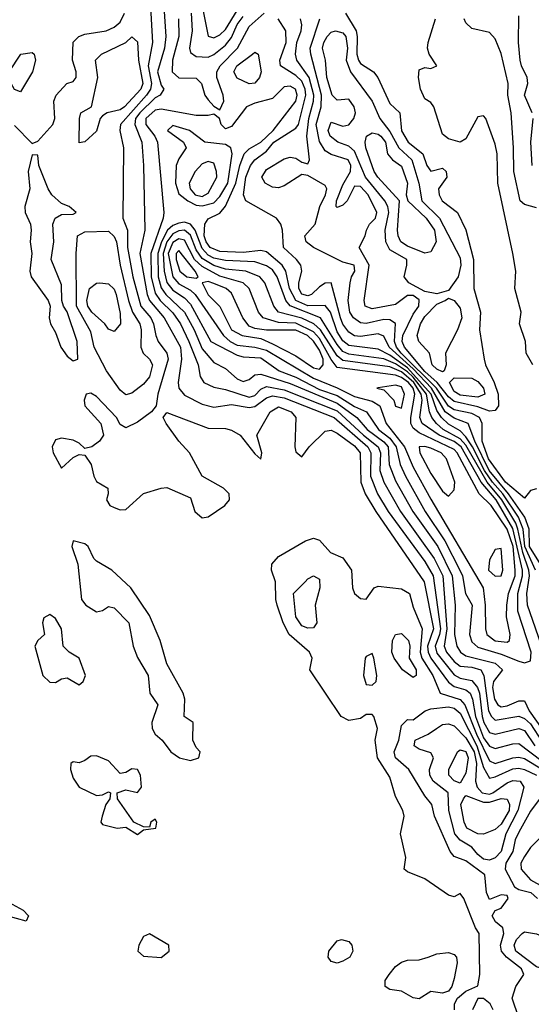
# Model space of a CAD drawing. Header units: metres. Extents: x -51132 to -49532, y -231222 to -229437.
# Tile 231 of 256: x -50802 to -50758, y -230531 to -230447. Entities that reach past the tile are written whole.
import ezdxf

# ---------------------------------------------------------------- set-up
doc = ezdxf.new("R2010")
doc.units = ezdxf.units.M
for name, color, linetype in [('CONTOUR_HALF', 8, 'Continuous'), ('CONTOUR_INDEX', 1, 'Continuous'), ('CONTOUR_INTER', 3, 'Continuous')]:
    doc.layers.add(name, color=color, linetype=linetype)

msp = doc.modelspace()

# ---------------------------------------------------------------- linework, layer by layer
at = {"layer": 'CONTOUR_HALF'}
for points, elevation in [([(-50786.58, -230439.612), (-50787.031, -230440.759), (-50787.095, -230442.759), (-50786.453, -230444.259), (-50785.58, -230448.729), (-50785.08, -230448.863), (-50784.58, -230448.622), (-50784.08, -230448.146), (-50783.08, -230446.544), (-50782.08, -230445.279), (-50782.027, -230444.759), (-50782.979, -230442.759), (-50784.436, -230441.259), (-50785.08, -230440.216), (-50785.58, -230439.74), (-50786.08, -230439.466), (-50786.58, -230439.612)], 11.5), ([(-50790.506, -230445.759), (-50790.321, -230449.259), (-50790.68, -230451.259), (-50790.389, -230452.759), (-50790.471, -230453.259), (-50790.814, -230453.759), (-50793.056, -230456.259), (-50793.09, -230456.759), (-50792.774, -230458.259), (-50792.858, -230464.259), (-50792.441, -230465.259), (-50792.439, -230466.759), (-50792.004, -230469.259), (-50791.318, -230471.759), (-50790.47, -230472.759), (-50790.227, -230473.259), (-50790.035, -230474.259), (-50789.819, -230474.759), (-50789.079, -230475.759), (-50788.98, -230476.259), (-50789.865, -230479.259), (-50790.014, -230480.259), (-50790.404, -230480.759), (-50791.58, -230481.656), (-50792.58, -230482.141), (-50793.08, -230481.85), (-50793.396, -230481.259), (-50795.08, -230479.458), (-50795.58, -230479.171), (-50795.972, -230479.259), (-50796.141, -230479.759), (-50796.078, -230480.259), (-50794.721, -230481.759), (-50794.507, -230482.759), (-50794.847, -230483.259), (-50795.491, -230483.759), (-50796.08, -230483.876), (-50796.58, -230483.426), (-50797.08, -230483.186), (-50798.08, -230483.015), (-50798.58, -230483.152), (-50798.879, -230483.759), (-50798.791, -230484.259), (-50798.08, -230485.561), (-50797.08, -230484.65), (-50796.58, -230484.414), (-50796.08, -230484.449), (-50795.555, -230485.259), (-50795.318, -230486.259), (-50795.08, -230486.718), (-50794.125, -230487.259), (-50794.092, -230487.759), (-50794.246, -230488.259), (-50793.96, -230488.759), (-50793.58, -230488.93), (-50793.08, -230489.122), (-50792.58, -230489.094), (-50791.08, -230487.73), (-50789.58, -230487.26), (-50789.08, -230487.221), (-50787.08, -230488.085), (-50786.7, -230489.259), (-50786.08, -230489.808), (-50785.58, -230489.714), (-50784.134, -230488.759), (-50783.734, -230488.259), (-50783.77, -230487.759), (-50784.271, -230487.259), (-50786.08, -230486.252), (-50787.166, -230484.259), (-50788.07, -230483.259), (-50789.147, -230481.759), (-50789.412, -230481.259), (-50789.08, -230480.829), (-50785.58, -230482.144), (-50784.08, -230482.191), (-50783.58, -230482.331), (-50782.848, -230482.759), (-50781.58, -230484.342), (-50781.08, -230484.796), (-50780.991, -230484.259), (-50781.404, -230482.759), (-50780.277, -230480.759), (-50779.58, -230480.333), (-50778.495, -230480.759), (-50778.099, -230481.259), (-50778.175, -230483.759), (-50778.08, -230484.172), (-50777.58, -230484.589), (-50776.943, -230483.759), (-50775.58, -230482.424), (-50775.08, -230482.329), (-50774.58, -230482.571), (-50773.08, -230483.652), (-50772.612, -230484.259), (-50772.534, -230486.759), (-50772.177, -230487.759), (-50771.279, -230489.259), (-50767.156, -230495.259), (-50766.337, -230499.259), (-50766.849, -230500.759), (-50766.817, -230501.259), (-50766.58, -230501.765), (-50765.08, -230503.824), (-50764.58, -230504.19), (-50763.58, -230504.48), (-50763.231, -230504.759), (-50763.031, -230505.259), (-50762.773, -230506.759), (-50762.08, -230508.573), (-50761.58, -230509.282), (-50761.08, -230509.487), (-50759.58, -230509.069), (-50759.08, -230509.042), (-50757.08, -230510.556)], 13.5), ([(-50802.08, -230456.337), (-50800.58, -230457.883), (-50800.08, -230457.685), (-50798.801, -230456.259), (-50798.647, -230455.759), (-50798.725, -230454.259), (-50798.525, -230453.759), (-50797.617, -230452.759), (-50797.08, -230452.587), (-50796.838, -230452.259), (-50796.827, -230451.759), (-50797.135, -230450.759), (-50797.08, -230449.23), (-50796.585, -230448.759), (-50796.08, -230448.549), (-50794.272, -230448.259), (-50793.58, -230447.964), (-50793.08, -230447.527), (-50792.696, -230446.759)], 13.5), ([(-50788.106, -230447.259), (-50788.069, -230448.759), (-50788.616, -230450.759), (-50788.642, -230451.759), (-50788.08, -230452.285), (-50786.58, -230452.313), (-50786.128, -230452.759), (-50785.84, -230453.759), (-50785.58, -230454.155), (-50785.08, -230454.702), (-50784.58, -230455.005), (-50784.226, -230454.259), (-50784.285, -230453.759), (-50784.833, -230452.259), (-50784.815, -230451.759), (-50784.552, -230451.259), (-50783.057, -230449.759), (-50782.08, -230447.893), (-50780.8, -230446.759)], 12.5), ([(-50757.58, -230487.322), (-50758.08, -230487.478), (-50758.58, -230488.113), (-50760.223, -230486.759), (-50761.669, -230484.759), (-50762.207, -230483.259), (-50762.211, -230481.759), (-50762.438, -230481.259), (-50763.08, -230480.919), (-50764.58, -230480.587), (-50765.08, -230480.275), (-50766.087, -230478.759), (-50769.104, -230475.759), (-50769.492, -230475.259), (-50769.678, -230474.759), (-50769.58, -230473.224), (-50770.08, -230472.908), (-50770.58, -230472.894), (-50772.08, -230473.218), (-50772.58, -230473.179), (-50773.161, -230472.759), (-50773.472, -230472.259), (-50773.63, -230471.259), (-50773.455, -230469.759), (-50773.339, -230469.259), (-50773.05, -230468.759), (-50773.124, -230468.259), (-50774.08, -230467.997), (-50776.594, -230466.759), (-50777.197, -230466.259), (-50777.316, -230465.759), (-50776.439, -230464.759), (-50776.055, -230463.259), (-50775.568, -230462.259), (-50775.449, -230461.759), (-50775.58, -230461.448), (-50777.08, -230460.622), (-50777.58, -230460.533), (-50779.08, -230461.502), (-50779.58, -230461.664), (-50780.08, -230461.614), (-50780.712, -230461.259), (-50780.977, -230460.759), (-50780.58, -230460.094), (-50779.08, -230459.193), (-50778.58, -230459.045), (-50778.08, -230459.118), (-50777.58, -230459.469), (-50777.08, -230459.604), (-50776.924, -230459.259), (-50777.14, -230457.259), (-50776.978, -230455.759), (-50776.583, -230454.259), (-50776.567, -230453.759), (-50776.959, -230452.259), (-50778.011, -230450.759), (-50778.123, -230450.259), (-50777.998, -230449.259), (-50777.625, -230448.259), (-50777.572, -230447.759), (-50777.699, -230447.259)], 13.5), ([(-50757.58, -230463.355), (-50758.58, -230463.077), (-50758.973, -230462.759), (-50759.51, -230460.259), (-50759.517, -230458.259), (-50759.723, -230455.259), (-50760.018, -230453.759), (-50759.977, -230452.759), (-50760.58, -230450.2), (-50761.08, -230448.952), (-50761.58, -230448.427), (-50763.08, -230448.076), (-50763.58, -230447.585), (-50763.735, -230447.259)], 14.5), ([(-50774.701, -230448.259), (-50774.08, -230448.443), (-50773.834, -230448.759), (-50773.678, -230449.759), (-50773.791, -230450.759), (-50773.441, -230451.759), (-50771.58, -230454.256), (-50770.939, -230455.759), (-50770.08, -230456.853), (-50769.314, -230458.259), (-50768.211, -230459.259), (-50767.602, -230461.259), (-50767.351, -230462.759), (-50765.845, -230464.259), (-50764.08, -230467.621), (-50764.011, -230468.259), (-50764.25, -230469.259), (-50765.08, -230470.426), (-50766.08, -230470.7), (-50767.08, -230470.513), (-50768.457, -230469.759), (-50768.856, -230469.259), (-50768.621, -230468.259), (-50768.636, -230467.759), (-50770.08, -230466.942), (-50770.402, -230466.259), (-50770.461, -230465.259), (-50770.166, -230463.759), (-50770.253, -230463.259), (-50770.511, -230462.759), (-50772.138, -230460.759), (-50773.08, -230458.543), (-50773.58, -230458.096), (-50774.52, -230457.759), (-50775.175, -230457.259), (-50775.326, -230456.759), (-50775.08, -230456.071), (-50774.08, -230456.409), (-50773.58, -230456.275), (-50773.133, -230455.759), (-50772.999, -230455.259), (-50773.106, -230454.759), (-50773.58, -230454.097), (-50774.58, -230454.181), (-50774.981, -230453.759), (-50775.443, -230452.259), (-50775.559, -230450.759), (-50775.81, -230449.759), (-50775.71, -230449.259), (-50775.409, -230448.759), (-50775.08, -230448.386), (-50774.701, -230448.259)], 14.5), ([(-50801.537, -230450.259), (-50800.58, -230450.109), (-50800.398, -230450.259), (-50800.295, -230450.759), (-50800.545, -230451.759), (-50801.58, -230453.476), (-50802.08, -230453.282), (-50802.642, -230452.259), (-50802.536, -230451.759), (-50801.537, -230450.259)], 13.5), ([(-50779.08, -230453.041), (-50780.08, -230454.037), (-50781.58, -230454.437), (-50782.285, -230454.759), (-50783.58, -230456.435), (-50784.08, -230456.629), (-50784.445, -230456.259), (-50784.587, -230455.759), (-50785.08, -230455.372), (-50785.58, -230455.491), (-50786.58, -230455.485), (-50789.58, -230454.948), (-50790.08, -230455.023), (-50790.873, -230455.759), (-50790.871, -230456.259), (-50790.104, -230457.259), (-50789.893, -230457.759), (-50789.361, -230463.759), (-50789.4, -230464.259), (-50790.444, -230467.259), (-50790.426, -230469.259), (-50790.08, -230470.631), (-50789.647, -230471.259), (-50788.58, -230472.318), (-50787.932, -230473.259), (-50787.205, -230474.759), (-50786.417, -230476.759), (-50786.244, -230477.759), (-50785.941, -230478.259), (-50785.08, -230478.663), (-50784.08, -230478.859), (-50782.08, -230479.523), (-50781.58, -230479.376), (-50781.08, -230478.834), (-50780.58, -230478.604), (-50779.08, -230478.875), (-50774.58, -230480.679), (-50772.33, -230482.759), (-50771.058, -230483.759), (-50770.88, -230484.259), (-50770.917, -230485.759), (-50770.58, -230486.759), (-50769.167, -230489.259), (-50766.298, -230493.259), (-50765.564, -230494.759), (-50765.224, -230499.259), (-50765.455, -230500.759), (-50765.245, -230501.259), (-50764.58, -230502.063), (-50764.08, -230502.445), (-50763.08, -230502.529), (-50762.318, -230502.759), (-50762.06, -230503.259), (-50761.657, -230506.259), (-50761.407, -230506.759), (-50761.08, -230507.065), (-50759.08, -230506.719), (-50758.58, -230506.918), (-50758.08, -230507.362), (-50757.08, -230508.913)], 12.5), ([(-50757.641, -230494.259), (-50758.563, -230492.259), (-50758.713, -230490.759), (-50759.104, -230489.759), (-50760.438, -230487.759), (-50761.326, -230486.759), (-50762.007, -230485.759), (-50763.017, -230483.759), (-50763.58, -230482.904), (-50764.08, -230482.37), (-50765.08, -230481.817), (-50765.676, -230481.259), (-50766.08, -230480.655), (-50766.548, -230479.259), (-50768.58, -230476.998), (-50770.08, -230475.928), (-50771.08, -230475.411), (-50773.58, -230475.092), (-50774.08, -230474.71), (-50774.58, -230473.943), (-50775.133, -230472.259), (-50775.58, -230471.688), (-50777.08, -230471.717), (-50778.1, -230471.259), (-50778.619, -230470.259), (-50778.935, -230468.759), (-50779.257, -230468.259), (-50780.58, -230467.112), (-50781.08, -230467.006), (-50782.58, -230467.175), (-50784.58, -230467.077), (-50785.385, -230466.759), (-50785.75, -230466.259), (-50785.895, -230465.759), (-50785.848, -230464.759), (-50785.58, -230464.316), (-50784.58, -230463.83), (-50784.08, -230463.235), (-50783.22, -230461.259), (-50782.879, -230459.759), (-50782.486, -230458.759), (-50782.08, -230458.347), (-50781.08, -230457.758), (-50780.023, -230456.759), (-50778.08, -230454.282), (-50777.976, -230453.759), (-50778.126, -230453.259), (-50778.58, -230453.001), (-50779.08, -230453.041)], 12.5), ([(-50800.58, -230458.848), (-50800.907, -230460.259), (-50800.787, -230461.759), (-50801.2, -230463.259), (-50801.176, -230463.759), (-50800.711, -230464.759), (-50800.656, -230465.259), (-50800.757, -230466.259), (-50800.601, -230467.259), (-50800.779, -230468.759), (-50800.656, -230469.259), (-50799.226, -230471.259), (-50799.055, -230471.759), (-50799.12, -230472.759), (-50799.015, -230473.259), (-50798.58, -230473.998), (-50798.121, -230475.259), (-50797.58, -230476.023), (-50797.08, -230476.426), (-50796.696, -230476.259), (-50796.731, -230474.759), (-50797.58, -230472.237), (-50797.9, -230471.759), (-50798.035, -230471.259), (-50798.08, -230469.924), (-50798.947, -230467.759), (-50798.733, -230466.259), (-50798.8, -230464.759), (-50798.622, -230464.259), (-50798.08, -230463.943), (-50797.08, -230463.904), (-50796.817, -230463.759), (-50797.41, -230463.259), (-50798.08, -230462.995), (-50798.893, -230462.259), (-50799.208, -230461.759), (-50800.009, -230459.759), (-50800.08, -230458.886), (-50800.58, -230458.848)], 13.5), ([(-50786.08, -230459.605), (-50786.687, -230460.259), (-50787.189, -230461.259), (-50787.105, -230461.759), (-50786.672, -230462.259), (-50786.08, -230462.412), (-50785.58, -230462.11), (-50784.834, -230460.759), (-50784.854, -230460.259), (-50785.08, -230459.564), (-50785.58, -230459.42), (-50786.08, -230459.605)], 11.5), ([(-50788.58, -230465.586), (-50789.099, -230466.259), (-50789.401, -230467.259), (-50789.323, -230468.759), (-50789.08, -230469.741), (-50788.58, -230470.375), (-50787.58, -230471.053), (-50787.08, -230471.588), (-50785.333, -230474.759), (-50783.08, -230475.94), (-50782.58, -230476.078), (-50781.08, -230476.165), (-50779.513, -230477.259), (-50778.08, -230477.816), (-50776.08, -230478.854), (-50774.58, -230479.382), (-50773.08, -230480.31), (-50772.073, -230480.759), (-50771.034, -230482.259), (-50770.08, -230483.005), (-50769.532, -230483.759), (-50769.2, -230485.259), (-50768.731, -230486.259), (-50767.055, -230489.259), (-50765.37, -230491.759), (-50764.101, -230494.259), (-50763.888, -230494.759), (-50763.629, -230496.259), (-50763.055, -230497.259), (-50763.28, -230499.759), (-50763.08, -230500.384), (-50762.58, -230500.844), (-50760.58, -230501.418), (-50759.08, -230502.021), (-50758.58, -230502.18), (-50758.08, -230501.996), (-50758.034, -230501.259), (-50759.171, -230497.759), (-50759.147, -230496.259), (-50758.754, -230494.759), (-50758.768, -230494.259), (-50759.58, -230490.718), (-50761.013, -230488.259), (-50762.285, -230486.759), (-50763.979, -230483.759), (-50764.58, -230483.299), (-50765.858, -230482.759), (-50767.32, -230481.759), (-50767.522, -230481.259), (-50767.325, -230479.759), (-50767.394, -230479.259), (-50768.015, -230478.259), (-50769.08, -230477.364), (-50770.08, -230476.934), (-50774.08, -230476.392), (-50774.58, -230476), (-50775.999, -230473.759), (-50776.553, -230473.259), (-50777.58, -230472.773), (-50779.58, -230472.25), (-50779.955, -230471.759), (-50780.741, -230469.759), (-50781.17, -230469.259), (-50782.353, -230468.759), (-50784.08, -230468.598), (-50785.08, -230468.284), (-50786.08, -230467.688), (-50786.58, -230466.957), (-50787.08, -230465.694), (-50787.58, -230465.277), (-50788.08, -230465.32), (-50788.58, -230465.586)], 11.5), ([(-50788.08, -230467.003), (-50788.307, -230467.259), (-50788.294, -230467.759), (-50787.989, -230468.759), (-50787.374, -230469.259), (-50786.58, -230469.351), (-50786.429, -230469.259), (-50786.687, -230468.759), (-50788.08, -230467.003)], 10.5), ([(-50794.796, -230469.759), (-50794.08, -230469.84), (-50793.58, -230470.311), (-50793.41, -230470.759), (-50793.08, -230472.373), (-50793.049, -230473.259), (-50793.58, -230473.903), (-50794.08, -230473.7), (-50794.379, -230473.259), (-50795.486, -230472.259), (-50795.816, -230471.759), (-50795.919, -230471.259), (-50795.684, -230470.259), (-50795.08, -230469.8), (-50794.796, -230469.759)], 14.5), ([(-50786.08, -230469.753), (-50785.58, -230470.795), (-50784.58, -230471.773), (-50783.58, -230473.78), (-50782.663, -230474.259), (-50781.08, -230474.52), (-50780.08, -230474.95), (-50778.08, -230475.999), (-50776.58, -230477.003), (-50776.08, -230477.121), (-50775.746, -230476.759), (-50775.771, -230476.259), (-50776.08, -230475.513), (-50776.58, -230474.748), (-50777.107, -230474.259), (-50778.08, -230473.798), (-50780.58, -230473.812), (-50781.58, -230473.666), (-50782.08, -230473.452), (-50782.622, -230472.759), (-50783.58, -230470.63), (-50784.043, -230470.259), (-50785.08, -230469.806), (-50785.58, -230469.658), (-50786.08, -230469.753)], 10.5), ([(-50765.348, -230471.259), (-50765.08, -230471.073), (-50764.58, -230471.26), (-50764.08, -230471.925), (-50763.948, -230472.759), (-50764.303, -230473.759), (-50765.329, -230475.759), (-50765.281, -230476.759), (-50765.436, -230477.259), (-50765.58, -230477.34), (-50766.08, -230477.12), (-50766.454, -230476.759), (-50766.695, -230475.759), (-50767.604, -230474.759), (-50767.738, -230474.259), (-50767.464, -230473.259), (-50767.08, -230472.639), (-50766.08, -230471.589), (-50765.348, -230471.259)], 14.5), ([(-50771.08, -230478.725), (-50771.172, -230478.759), (-50770.58, -230478.88), (-50769.746, -230479.759), (-50769.58, -230480.271), (-50769.08, -230480.462), (-50768.812, -230479.259), (-50769.08, -230478.637), (-50769.58, -230478.495), (-50771.08, -230478.725)], 10.5), ([(-50764.972, -230478.259), (-50764.58, -230477.868), (-50763.08, -230477.895), (-50762.58, -230478.179), (-50762.08, -230478.739), (-50761.984, -230479.259), (-50762.58, -230479.505), (-50764.08, -230479.338), (-50764.58, -230479.032), (-50764.972, -230478.259)], 14.5), ([(-50767.58, -230483.751), (-50767.527, -230484.259), (-50766.58, -230486.02), (-50765.58, -230487.523), (-50765.08, -230487.964), (-50764.58, -230487.42), (-50764.518, -230486.759), (-50765.233, -230484.759), (-50765.696, -230484.259), (-50766.58, -230483.857), (-50767.08, -230483.707), (-50767.58, -230483.751)], 10.5), ([(-50797.08, -230491.754), (-50797.199, -230492.259), (-50796.688, -230493.759), (-50796.358, -230496.759), (-50795.995, -230497.259), (-50795.08, -230497.832), (-50794.58, -230497.711), (-50794.08, -230497.376), (-50793.58, -230497.478), (-50792.333, -230498.759), (-50791.974, -230500.759), (-50791.58, -230501.711), (-50790.69, -230503.259), (-50790.539, -230504.759), (-50789.856, -230505.759), (-50790.382, -230507.259), (-50790.352, -230507.759), (-50790.08, -230508.246), (-50789.479, -230508.759), (-50788.74, -230509.759), (-50788.016, -230510.259), (-50787.08, -230510.5), (-50786.359, -230510.259), (-50786.255, -230509.759), (-50786.58, -230509.403), (-50786.881, -230508.759), (-50786.855, -230507.259), (-50787.606, -230506.759), (-50787.561, -230505.259), (-50787.698, -230504.759), (-50789.091, -230502.259), (-50789.662, -230500.259), (-50790.58, -230498.12), (-50792.173, -230495.759), (-50793.787, -230494.259), (-50795.08, -230493.5), (-50795.331, -230493.259), (-50795.799, -230492.259), (-50796.08, -230492.011), (-50797.08, -230491.754)], 13.5), ([(-50761.08, -230492.493), (-50761.58, -230493.396), (-50761.666, -230494.259), (-50761.08, -230494.77), (-50760.58, -230494.76), (-50760.445, -230494.259), (-50760.58, -230492.422), (-50761.08, -230492.493)], 10.5), ([(-50777.293, -230495.259), (-50777.08, -230494.993), (-50776.58, -230494.762), (-50776.08, -230495.022), (-50776.034, -230495.759), (-50776.438, -230497.259), (-50776.293, -230498.759), (-50776.58, -230499.184), (-50777.08, -230499.221), (-50777.58, -230499.012), (-50778.095, -230498.259), (-50778.285, -230496.259), (-50777.293, -230495.259)], 14.5), ([(-50799.08, -230498.042), (-50799.58, -230498.33), (-50799.698, -230498.759), (-50799.525, -230499.759), (-50800.106, -230500.259), (-50800.355, -230500.759), (-50799.679, -230503.259), (-50799.08, -230503.831), (-50798.58, -230503.84), (-50798.08, -230503.539), (-50797.58, -230503.438), (-50796.58, -230504.058), (-50796.226, -230503.759), (-50796.022, -230503.259), (-50796.58, -230501.779), (-50797.418, -230501.259), (-50797.919, -230500.759), (-50798.087, -230499.259), (-50798.58, -230498.391), (-50799.08, -230498.042)], 13.5), ([(-50769.583, -230499.759), (-50769.08, -230499.67), (-50768.483, -230500.259), (-50768.371, -230500.759), (-50768.413, -230501.759), (-50767.826, -230502.759), (-50767.826, -230503.259), (-50768.08, -230503.428), (-50768.986, -230502.759), (-50769.71, -230501.759), (-50769.916, -230501.259), (-50769.833, -230500.259), (-50769.583, -230499.759)], 14.5), ([(-50759.08, -230532.446), (-50759.649, -230530.759), (-50759.33, -230529.759), (-50758.659, -230528.759), (-50758.851, -230528.259), (-50760.122, -230527.259), (-50760.552, -230526.759), (-50760.646, -230526.259), (-50760.343, -230525.259), (-50760.426, -230524.759), (-50761.049, -230524.259), (-50761.349, -230523.759), (-50761.08, -230523.294), (-50760.58, -230523.099), (-50759.99, -230522.259), (-50760.08, -230521.998), (-50760.58, -230521.946), (-50761.58, -230522.354), (-50761.829, -230521.759), (-50761.979, -230520.259), (-50763.58, -230519.068), (-50764.58, -230518.684), (-50764.925, -230518.259), (-50766.259, -230515.259), (-50766.483, -230514.259), (-50767.08, -230513.514), (-50768.446, -230511.259), (-50769.603, -230510.259), (-50769.718, -230509.759), (-50769.294, -230508.759), (-50769.08, -230507.517), (-50768.58, -230507.004), (-50768.08, -230507.036), (-50767.066, -230506.259)], 14.5), ([(-50767.066, -230506.259), (-50766.58, -230506.08), (-50765.08, -230505.928), (-50764.58, -230506.028), (-50764.08, -230506.449), (-50762.653, -230509.259), (-50762.08, -230511.097), (-50761.58, -230511.994), (-50761.08, -230511.888), (-50759.58, -230511.222), (-50759.08, -230511.161), (-50758.58, -230511.257), (-50757.58, -230511.738)], 14.5), ([(-50764.299, -230509.759), (-50764.08, -230509.602), (-50763.58, -230509.724), (-50763.394, -230510.259), (-50763.58, -230511.565), (-50764.08, -230512.435), (-50764.58, -230512.22), (-50765.029, -230511.759), (-50765.029, -230511.259), (-50764.299, -230509.759)], 15.5), ([(-50795.58, -230510.13), (-50796.08, -230510.51), (-50796.58, -230510.704), (-50797.08, -230510.616), (-50797.288, -230510.759), (-50797.311, -230511.259), (-50797.08, -230512.014), (-50796.58, -230512.77), (-50795.08, -230513.482), (-50794.58, -230513.416), (-50794.08, -230513.181), (-50793.892, -230513.259), (-50793.967, -230513.759), (-50794.308, -230514.259), (-50794.598, -230515.259), (-50794.722, -230515.759), (-50794.58, -230515.96), (-50793.33, -230516.259), (-50792.58, -230516.194), (-50791.58, -230516.819), (-50791.08, -230516.404), (-50790.037, -230516.259), (-50789.935, -230515.759), (-50790.08, -230515.495), (-50790.47, -230515.759), (-50790.58, -230516.19), (-50791.08, -230516.168), (-50791.917, -230515.759), (-50793.295, -230513.759), (-50793.33, -230513.259), (-50792.58, -230512.992), (-50791.58, -230513.228), (-50791.264, -230512.759), (-50791.348, -230511.759), (-50791.58, -230511.276), (-50792.08, -230511.223), (-50792.58, -230511.511), (-50793.08, -230511.606), (-50794.08, -230510.515), (-50795.08, -230510.093), (-50795.58, -230510.13)], 13.5), ([(-50763.803, -230513.759), (-50763.58, -230513.471), (-50762.08, -230514.049), (-50761.58, -230514.061), (-50760.58, -230513.736), (-50760.08, -230513.782), (-50759.861, -230514.259), (-50759.904, -230514.759), (-50760.58, -230515.917), (-50761.08, -230516.371), (-50762.08, -230516.792), (-50762.58, -230516.755), (-50763.496, -230516.259), (-50763.738, -230515.759), (-50764.023, -230514.259), (-50763.803, -230513.759)], 15.5), ([(-50757.08, -230513.489), (-50758.08, -230514.824), (-50759.08, -230516.602), (-50759.381, -230517.259), (-50759.597, -230518.259), (-50760.172, -230519.259), (-50760.231, -230519.759), (-50759.441, -230521.259), (-50759.08, -230521.5), (-50758.053, -230521.759), (-50757.487, -230522.259)], 14.5), ([(-50791.08, -230525.509), (-50791.466, -230526.259), (-50791.57, -230526.759), (-50791.08, -230527.179), (-50789.58, -230527.301), (-50788.883, -230526.759), (-50788.922, -230526.259), (-50790.58, -230525.268), (-50791.08, -230525.509)], 13.5)]:
    msp.add_lwpolyline(points, dxfattribs=dict(at, elevation=elevation))
at = {"layer": 'CONTOUR_INDEX', "elevation": 15}
for points in [[(-50757.932, -230455.259), (-50758.581, -230453.759), (-50758.308, -230452.759), (-50758.352, -230452.259), (-50758.844, -230451.259), (-50758.946, -230450.759), (-50759.104, -230449.259), (-50759.08, -230446.989)], [(-50757.949, -230459.759), (-50758.051, -230457.759), (-50757.863, -230455.759)], [(-50772.061, -230457.259), (-50771.58, -230456.97), (-50771.08, -230457.076), (-50770.829, -230457.259), (-50770.455, -230457.759), (-50770.26, -230458.759), (-50769.847, -230459.259), (-50769.08, -230459.82), (-50768.562, -230461.259), (-50768.688, -230462.259), (-50768.533, -230462.759), (-50766.966, -230464.259), (-50766.259, -230465.259), (-50766.125, -230466.259), (-50766.58, -230467.126), (-50767.08, -230467.218), (-50768.58, -230466.632), (-50769.15, -230466.259), (-50769.373, -230465.759), (-50769.417, -230465.259), (-50769.253, -230462.759), (-50771.109, -230460.759), (-50771.402, -230460.259), (-50772.13, -230458.259), (-50772.181, -230457.759), (-50772.061, -230457.259)], [(-50766.092, -230507.759), (-50765.58, -230507.438), (-50765.08, -230507.381), (-50764.58, -230507.535), (-50763.58, -230508.551), (-50762.88, -230509.759), (-50762.678, -230510.759), (-50762.764, -230512.259), (-50762.639, -230512.759), (-50762.188, -230513.259), (-50761.58, -230513.366), (-50761.283, -230513.259), (-50760.08, -230512.396), (-50759.58, -230512.2), (-50758.967, -230512.259), (-50758.64, -230512.759), (-50759.148, -230514.759), (-50760.176, -230516.759), (-50760.588, -230518.259), (-50761.08, -230518.792), (-50761.58, -230518.987), (-50762.08, -230518.919), (-50762.58, -230518.514), (-50763.08, -230517.876), (-50764.08, -230517.294), (-50764.521, -230516.759), (-50765.036, -230514.759), (-50765.091, -230513.259), (-50766.376, -230512.259), (-50766.664, -230511.759), (-50766.696, -230511.259), (-50766.348, -230510.259), (-50766.58, -230509.842), (-50767.58, -230509.531), (-50768.006, -230509.259), (-50767.911, -230508.759), (-50766.815, -230508.259), (-50766.092, -230507.759)], [(-50758.802, -230525.259), (-50758.58, -230525.109), (-50757.58, -230525.292), (-50756.58, -230525.71), (-50756.115, -230526.259), (-50756.008, -230526.759), (-50756.08, -230527.288), (-50756.58, -230528.155), (-50757.08, -230528.233), (-50757.58, -230528.084), (-50759.341, -230526.759), (-50759.472, -230526.259), (-50759.283, -230525.759), (-50758.802, -230525.259)]]:
    msp.add_lwpolyline(points, dxfattribs=at)
at = {"layer": 'CONTOUR_INTER'}
for points, elevation in [([(-50789.372, -230445.759), (-50789.19, -230448.759), (-50789.296, -230449.759), (-50789.89, -230451.759), (-50789.58, -230452.904), (-50789.345, -230453.259), (-50789.655, -230453.759), (-50790.08, -230453.985), (-50791.401, -230455.259), (-50791.753, -230455.759), (-50791.814, -230456.259), (-50791.237, -230457.759), (-50791.086, -230459.759), (-50790.979, -230465.259), (-50791.405, -230467.259), (-50790.77, -230470.759), (-50790.569, -230471.259), (-50789.319, -230472.759), (-50787.923, -230475.259), (-50787.835, -230476.259), (-50788.125, -230478.259), (-50788.065, -230478.759), (-50787.58, -230479.33), (-50786.08, -230480.12), (-50785.08, -230480.376), (-50783.58, -230480.143), (-50782.08, -230480.385), (-50781.58, -230480.314), (-50780.58, -230479.56), (-50780.08, -230479.391), (-50779.08, -230479.578), (-50774.824, -230481.259), (-50771.963, -230483.759), (-50771.705, -230484.259), (-50771.719, -230486.259), (-50771.125, -230487.759), (-50770.212, -230489.259), (-50767.08, -230493.535), (-50766.392, -230494.759), (-50765.759, -230499.259), (-50765.828, -230499.759), (-50766.221, -230500.759), (-50766.08, -230501.331), (-50764.58, -230503.199), (-50764.08, -230503.467), (-50763.08, -230503.684), (-50762.591, -230504.259), (-50762.431, -230504.759), (-50762.202, -230506.759), (-50762.061, -230507.259), (-50761.58, -230508.103), (-50761.08, -230508.255), (-50759.08, -230507.763), (-50758.58, -230507.929), (-50757.704, -230509.259)], 13), ([(-50787.024, -230446.759), (-50786.928, -230448.259), (-50787.147, -230449.759), (-50787.08, -230450.11), (-50786.58, -230450.47), (-50785.58, -230450.51), (-50785.08, -230450.302), (-50784.08, -230449.496), (-50783.58, -230448.831), (-50783.08, -230447.726), (-50782.58, -230447.057)], 12), ([(-50757.226, -230493.759), (-50758.16, -230492.259), (-50758.202, -230490.759), (-50758.559, -230489.759), (-50759.949, -230487.759), (-50761.602, -230485.759), (-50762.824, -230483.259), (-50763.401, -230481.759), (-50764.58, -230481.314), (-50765.358, -230480.759), (-50766.519, -230478.759), (-50768.08, -230477.102), (-50770.134, -230475.259), (-50770.58, -230474.32), (-50771.08, -230474.106), (-50772.58, -230474.347), (-50773.08, -230474.294), (-50773.58, -230473.963), (-50774.08, -230473.281), (-50774.276, -230472.759), (-50775.08, -230469.768), (-50775.58, -230469.788), (-50776.08, -230470.09), (-50776.756, -230470.759), (-50777.08, -230470.88), (-50777.58, -230470.731), (-50777.821, -230470.259), (-50777.83, -230469.759), (-50777.582, -230468.759), (-50777.668, -230468.259), (-50778.02, -230467.759), (-50779.135, -230466.759), (-50779.224, -230465.259), (-50779.363, -230464.759), (-50779.736, -230464.259), (-50782.352, -230462.759), (-50782.556, -230462.259), (-50782.344, -230460.759), (-50781.963, -230459.759), (-50781.58, -230459.272), (-50780.58, -230458.531), (-50779.972, -230457.759), (-50778.08, -230456.566), (-50777.864, -230456.259), (-50777.227, -230453.759), (-50777.29, -230453.259), (-50777.58, -230452.567), (-50778.08, -230452.093), (-50779.404, -230451.259), (-50779.468, -230450.759), (-50778.919, -230449.259), (-50778.942, -230448.259), (-50779.608, -230447.259)], 13), ([(-50773.861, -230446.759), (-50772.956, -230448.259), (-50772.851, -230448.759), (-50772.888, -230450.259), (-50772.758, -230450.759), (-50772.58, -230451.047), (-50771.459, -230451.759), (-50771.101, -230452.259), (-50770.08, -230454.476), (-50769.213, -230455.259), (-50769.08, -230456.798), (-50768.505, -230457.759), (-50767.258, -230458.759), (-50766.914, -230459.759), (-50766.58, -230460.252), (-50765.58, -230459.989), (-50765.265, -230460.259), (-50765.214, -230460.759), (-50765.935, -230461.759), (-50765.858, -230462.259), (-50765.601, -230462.759), (-50764.315, -230463.759), (-50763.58, -230465.228), (-50762.937, -230467.759), (-50762.905, -230470.259), (-50762.355, -230472.259), (-50762.427, -230473.759), (-50762.028, -230476.259), (-50761.925, -230476.759), (-50761.187, -230478.259), (-50760.844, -230479.259), (-50760.808, -230480.259), (-50761.08, -230480.643), (-50761.58, -230480.717), (-50762.58, -230480.332), (-50764.58, -230479.882), (-50765.08, -230479.482), (-50766.037, -230478.259), (-50767.08, -230477.336), (-50768.834, -230475.259), (-50769.009, -230474.759), (-50768.956, -230474.259), (-50768.08, -230472.442), (-50767.594, -230471.759), (-50767.58, -230471.221), (-50768.08, -230470.853), (-50768.58, -230470.841), (-50769.58, -230471.605), (-50771.58, -230471.985), (-50772.188, -230471.759), (-50772.257, -230471.259), (-50771.847, -230468.259), (-50772.684, -230466.759), (-50772.185, -230465.759), (-50772.071, -230465.259), (-50771.809, -230464.759), (-50771.308, -230464.259), (-50771.179, -230463.759), (-50771.915, -230462.259), (-50772.58, -230461.538), (-50773.08, -230461.506), (-50773.703, -230462.759), (-50774.08, -230463.149), (-50774.58, -230463.34), (-50774.658, -230463.259), (-50774.616, -230462.759), (-50774.08, -230461.402), (-50773.418, -230460.259), (-50773.407, -230459.759), (-50773.622, -230459.259), (-50775.08, -230458.806), (-50775.58, -230458.508), (-50776.08, -230457.695), (-50776.363, -230456.259), (-50775.92, -230454.759), (-50775.889, -230453.759), (-50776.816, -230450.259), (-50776.855, -230449.759), (-50776.037, -230447.259)], 14), ([(-50757.882, -230476.759), (-50758.451, -230475.759), (-50758.499, -230474.759), (-50759.014, -230473.259), (-50758.87, -230472.259), (-50759.411, -230470.259), (-50759.331, -230468.759), (-50759.575, -230467.259), (-50760.853, -230461.259), (-50760.91, -230458.759), (-50761.08, -230457.95), (-50761.881, -230455.759), (-50762.08, -230455.513), (-50762.58, -230455.613), (-50763.58, -230457.482), (-50764.077, -230457.759), (-50765.08, -230457.468), (-50765.58, -230457.094), (-50766.33, -230454.759), (-50766.58, -230454.384), (-50767.08, -230454.057), (-50767.45, -230453.259), (-50767.62, -230452.259), (-50767.58, -230451.588), (-50767.08, -230451.389), (-50766.58, -230451.475), (-50766.072, -230451.259), (-50766.715, -230450.259), (-50766.87, -230449.759), (-50766.817, -230449.259), (-50766.187, -230447.259)], 14), ([(-50792.59, -230449.259), (-50792.08, -230448.773), (-50791.58, -230449.218), (-50791.504, -230450.759), (-50791.144, -230452.759), (-50791.315, -230453.259), (-50792.697, -230454.759), (-50793.08, -230454.999), (-50794.185, -230455.259), (-50794.58, -230455.507), (-50794.777, -230455.759), (-50795.08, -230456.832), (-50796.08, -230457.742), (-50796.58, -230457.834), (-50796.554, -230455.759), (-50796.422, -230455.259), (-50795.505, -230454.759), (-50794.984, -230452.259), (-50795.165, -230450.759), (-50794.657, -230450.259), (-50792.59, -230449.259)], 14), ([(-50781.795, -230450.259), (-50781.58, -230450.081), (-50781.316, -230450.259), (-50781.061, -230451.759), (-50781.177, -230452.259), (-50781.58, -230452.734), (-50782.08, -230452.799), (-50783.08, -230452.302), (-50783.382, -230451.759), (-50783.122, -230451.259), (-50781.795, -230450.259)], 13), ([(-50788.58, -230456.338), (-50789.026, -230456.759), (-50787.662, -230457.759), (-50787.447, -230458.259), (-50788.08, -230459.18), (-50788.287, -230459.759), (-50788.345, -230461.259), (-50788.08, -230462.161), (-50787.313, -230462.759), (-50786.58, -230463.124), (-50786.08, -230463.202), (-50785.08, -230462.927), (-50784.58, -230462.403), (-50783.896, -230461.259), (-50783.516, -230458.759), (-50783.63, -230458.259), (-50784.08, -230457.962), (-50785.852, -230457.759), (-50787.16, -230456.759), (-50788.58, -230456.338)], 12), ([(-50788.08, -230464.679), (-50788.58, -230464.875), (-50789.028, -230465.259), (-50789.559, -230466.259), (-50789.846, -230467.259), (-50789.838, -230469.259), (-50789.58, -230470.179), (-50789.176, -230470.759), (-50787.58, -230472.262), (-50786.753, -230473.759), (-50786.08, -230475.381), (-50785.08, -230476.545), (-50784.08, -230477.076), (-50783.08, -230477.942), (-50782.58, -230478.188), (-50782.08, -230478.008), (-50781.58, -230477.597), (-50781.08, -230477.561), (-50778.58, -230478.347), (-50774.58, -230480.02), (-50772.898, -230481.259), (-50772.01, -230482.259), (-50770.58, -230483.323), (-50770.23, -230483.759), (-50770.128, -230485.259), (-50769.58, -230486.661), (-50768.116, -230489.259), (-50765.986, -230492.259), (-50764.747, -230494.759), (-50764.496, -230497.259), (-50764.572, -230499.759), (-50764.373, -230500.759), (-50764.039, -230501.259), (-50763.58, -230501.572), (-50761.08, -230502.19), (-50760.458, -230502.759), (-50761.247, -230503.759), (-50761.31, -230504.259), (-50761.147, -230505.259), (-50760.852, -230505.759), (-50760.58, -230505.926), (-50760.08, -230505.839), (-50759.08, -230505.398), (-50758.58, -230505.397), (-50758.2, -230506.259), (-50757.08, -230507.822)], 12), ([(-50756.94, -230501.259), (-50758.34, -230497.259), (-50758.396, -230496.259), (-50758.151, -230494.759), (-50758.213, -230494.259), (-50758.745, -230492.759), (-50759.147, -230490.759), (-50759.317, -230490.259), (-50760.518, -230488.259), (-50761.779, -230486.759), (-50763.58, -230483.592), (-50764.08, -230483.06), (-50765.537, -230482.259), (-50766.094, -230481.759), (-50766.486, -230481.259), (-50766.681, -230480.759), (-50766.946, -230479.259), (-50768.08, -230477.798), (-50768.58, -230477.344), (-50769.58, -230476.664), (-50770.58, -230476.245), (-50773.58, -230475.837), (-50774.08, -230475.615), (-50774.58, -230475.032), (-50775.998, -230472.759), (-50778.58, -230471.733), (-50778.942, -230471.259), (-50779.686, -230469.259), (-50780.08, -230468.655), (-50780.58, -230468.306), (-50781.58, -230467.968), (-50784.08, -230467.846), (-50785.08, -230467.653), (-50785.58, -230467.389), (-50786.08, -230466.831), (-50786.673, -230465.259), (-50787.066, -230464.759), (-50787.58, -230464.598), (-50788.08, -230464.679)], 12), ([(-50796.71, -230465.759), (-50796.08, -230465.419), (-50794.08, -230465.358), (-50793.58, -230465.8), (-50793.385, -230466.259), (-50793.075, -230468.259), (-50792.373, -230471.259), (-50792.024, -230472.259), (-50791.388, -230473.259), (-50791.267, -230473.759), (-50791.318, -230475.259), (-50791.102, -230475.759), (-50790.561, -230476.259), (-50790.305, -230476.759), (-50790.58, -230477.785), (-50791.08, -230478.411), (-50792.08, -230479.171), (-50792.58, -230479.322), (-50793.08, -230478.919), (-50794.231, -230477.259), (-50795.276, -230475.259), (-50795.58, -230473.934), (-50796.807, -230471.759), (-50796.828, -230467.259), (-50796.71, -230465.759)], 14), ([(-50788.08, -230466.012), (-50788.58, -230466.313), (-50788.978, -230467.259), (-50788.588, -230469.259), (-50788.08, -230469.846), (-50787.08, -230470.377), (-50786.688, -230470.759), (-50784.248, -230474.259), (-50783.691, -230474.759), (-50783.08, -230475.066), (-50781.58, -230475.24), (-50780.58, -230475.511), (-50776.58, -230477.896), (-50774.58, -230478.706), (-50773.08, -230479.468), (-50771.58, -230479.864), (-50770.92, -230480.259), (-50770.389, -230481.759), (-50768.826, -230483.759), (-50768.08, -230485.471), (-50766.58, -230488.205), (-50762.112, -230495.759), (-50761.943, -230497.259), (-50761.928, -230499.259), (-50761.797, -230499.759), (-50761.08, -230500.287), (-50760.08, -230500.412), (-50759.858, -230500.259), (-50759.825, -230499.759), (-50760.116, -230498.259), (-50760.093, -230497.259), (-50759.96, -230496.259), (-50759.379, -230494.759), (-50759.382, -230494.259), (-50759.569, -230492.259), (-50760.076, -230490.759), (-50761.439, -230488.759), (-50762.446, -230487.759), (-50764.331, -230484.259), (-50764.58, -230483.985), (-50767.58, -230482.553), (-50768.08, -230482.159), (-50768.283, -230481.759), (-50768.296, -230481.259), (-50767.939, -230479.259), (-50768.079, -230478.759), (-50768.473, -230478.259), (-50769.08, -230477.823), (-50769.58, -230477.64), (-50774.58, -230476.974), (-50775.08, -230476.31), (-50776.08, -230474.509), (-50776.58, -230473.929), (-50778.08, -230473.202), (-50779.58, -230473.149), (-50780.864, -230472.759), (-50781.273, -230472.259), (-50782.078, -230470.259), (-50782.58, -230469.771), (-50784.58, -230469.187), (-50786.08, -230468.368), (-50786.734, -230467.759), (-50787.58, -230466.128), (-50788.08, -230466.012)], 11), ([(-50764.572, -230531.759), (-50764.568, -230531.259), (-50764.312, -230530.759), (-50763.58, -230530.177), (-50762.58, -230529.704), (-50762.403, -230528.759), (-50762.446, -230525.259), (-50762.756, -230524.759), (-50763.753, -230522.259), (-50764.08, -230521.839), (-50764.58, -230522.114), (-50765.08, -230521.986), (-50767.08, -230520.593), (-50768.58, -230519.992), (-50768.839, -230519.759), (-50768.702, -230518.759), (-50769.159, -230516.759), (-50768.865, -230515.259), (-50768.972, -230514.759), (-50769.58, -230513.568), (-50770.08, -230511.914), (-50771.115, -230510.259), (-50771.331, -230508.759), (-50771.126, -230507.759), (-50771.445, -230506.759), (-50771.58, -230506.573), (-50772.08, -230506.573), (-50772.58, -230506.907), (-50773.58, -230507.087), (-50774.227, -230506.759), (-50776.899, -230502.759), (-50776.684, -230501.759), (-50776.92, -230501.259), (-50778.666, -230499.759), (-50779.16, -230498.759), (-50779.671, -230497.259), (-50779.8, -230496.759), (-50779.822, -230495.259), (-50780.154, -230494.259), (-50780.151, -230493.759), (-50779.58, -230493.092), (-50777.253, -230491.759)], 14), ([(-50777.253, -230491.759), (-50776.58, -230491.541), (-50776.08, -230491.719), (-50775.142, -230492.759), (-50774.08, -230493.214), (-50773.354, -230494.259), (-50773.254, -230495.759), (-50773.085, -230496.259), (-50772.58, -230496.677), (-50772.08, -230496.735), (-50771.418, -230495.759), (-50771.08, -230495.625), (-50769.08, -230495.855), (-50768.388, -230496.259), (-50768.08, -230497.424), (-50767.319, -230499.259), (-50767.479, -230501.259), (-50767.335, -230501.759), (-50766.411, -230503.259), (-50765.769, -230504.759), (-50764.08, -230505.289), (-50763.674, -230505.759), (-50762.686, -230508.259), (-50761.58, -230510.53), (-50761.08, -230510.75), (-50759.58, -230510.284), (-50759.08, -230510.219), (-50758.58, -230510.339), (-50757.046, -230511.259)], 14), ([(-50772.08, -230501.622), (-50772.184, -230501.759), (-50772.326, -230503.259), (-50772.08, -230504.012), (-50771.58, -230504.072), (-50771.251, -230503.759), (-50771.169, -230503.259), (-50771.43, -230501.759), (-50771.58, -230501.376), (-50772.08, -230501.622)], 14), ([(-50757.08, -230516.913), (-50758.08, -230517.931), (-50758.58, -230518.672), (-50758.902, -230519.259), (-50758.876, -230519.759), (-50758.08, -230520.665), (-50757.012, -230521.259)], 14), ([(-50803.203, -230522.759), (-50803.08, -230522.677), (-50802.275, -230522.759), (-50801.346, -230523.259), (-50800.887, -230523.759), (-50801.08, -230524.21), (-50802.747, -230523.759), (-50803.193, -230523.259), (-50803.203, -230522.759)], 14), ([(-50774.202, -230525.759), (-50773.58, -230525.93), (-50773.318, -230526.259), (-50773.217, -230526.759), (-50773.493, -230527.259), (-50774.08, -230527.604), (-50774.58, -230527.777), (-50775.08, -230527.632), (-50775.344, -230527.259), (-50775.269, -230526.759), (-50774.58, -230525.878), (-50774.202, -230525.759)], 14), ([(-50766.809, -230527.259), (-50766.08, -230526.974), (-50765.08, -230526.866), (-50764.58, -230527.037), (-50764.383, -230527.259), (-50764.32, -230527.759), (-50764.58, -230529.099), (-50764.788, -230529.759), (-50765.08, -230530.181), (-50765.58, -230530.342), (-50766.58, -230530.209), (-50767.58, -230530.827), (-50768.08, -230530.744), (-50769.08, -230530.182), (-50770.08, -230530.018), (-50770.473, -230529.759), (-50770.462, -230529.259), (-50770.138, -230528.759), (-50769.58, -230528.065), (-50769.08, -230527.695), (-50768.58, -230527.539), (-50767.58, -230527.503), (-50766.809, -230527.259)], 14), ([(-50761.261, -230531.759), (-50761.514, -230531.259), (-50762.08, -230530.796), (-50762.58, -230530.796), (-50763.019, -230531.759)], 14)]:
    msp.add_lwpolyline(points, dxfattribs=dict(at, elevation=elevation))

doc.saveas('drawing.dxf')
